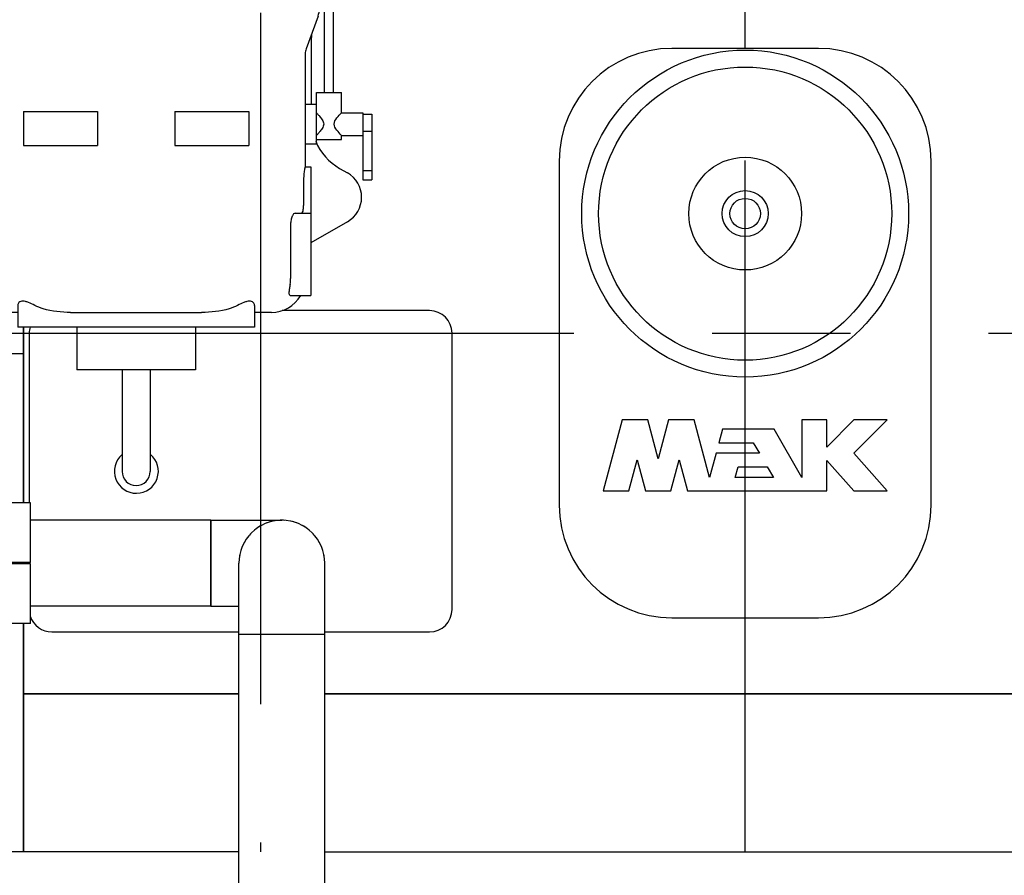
# Model space of a CAD drawing. Header units: millimetres. Extents: x 0 to 1189, y 0 to 841.
# Tile 79 of 147: x 414 to 449, y 461 to 491. Entities that reach past the tile are written whole.
import ezdxf

# ---------------------------------------------------------------- set-up
doc = ezdxf.new("R2010")
doc.units = ezdxf.units.MM
doc.header["$LTSCALE"] = 65.395
doc.linetypes.add('CENTER', pattern=[0.6, 0.375, -0.075, 0.075, -0.075])
for name, color, linetype in [('25007_030000_IMO-2_SKL_PBL1097', 7, 'CONTINUOUS'), ('25007_060000_IMO-2_SKL_PBL1026', 7, 'CONTINUOUS'), ('25007_060000_IMO-2_SKL_PBL1027', 7, 'CONTINUOUS'), ('25007_060000_IMO-2_SKL_PBL1028', 7, 'CONTINUOUS'), ('25007_060000_IMO-2_SKL_PBL1029', 7, 'CONTINUOUS'), ('25007_060000_IMO-2_SKL_PBL1030', 7, 'CONTINUOUS'), ('25007_060000_IMO-2_SKL_PBL1031', 7, 'CONTINUOUS'), ('25007_060000_IMO-2_SKL_PBL1032', 7, 'CONTINUOUS'), ('25007_060000_IMO-2_SKL_PBL1033', 7, 'CONTINUOUS'), ('25007_060000_IMO-2_SKL_PBL1034', 7, 'CONTINUOUS'), ('25007_060000_IMO-2_SKL_PBL1035', 7, 'CONTINUOUS'), ('25007_060000_IMO-2_SKL_PBL1037', 7, 'CONTINUOUS'), ('25007_060000_IMO-2_SKL_PBL1039', 7, 'CONTINUOUS'), ('25007_060000_IMO-2_SKL_PBL1041', 7, 'CONTINUOUS'), ('25007_060000_IMO-2_SKL_PBL1043', 7, 'CONTINUOUS'), ('25007_060000_IMO-2_SKL_PBL1044', 7, 'CONTINUOUS'), ('25007_060000_IMO-2_SKL_PBL1045', 7, 'CONTINUOUS'), ('25007_060000_TLKGS_KGS_V_ABL851', 7, 'CONTINUOUS'), ('25007_061000_TLKGS_KGS_V_ABL893', 7, 'CONTINUOUS'), ('25007_153200_34_ABL1019', 7, 'CONTINUOUS'), ('25007_153200_34_T1_PBL1069', 7, 'CONTINUOUS'), ('25007_153200_34_T2_PBL2760', 7, 'CONTINUOUS'), ('25007_153200_34_T3_PBL1068', 7, 'CONTINUOUS'), ('25087_000000_IMO-2_SKL_PBL1048', 7, 'CONTINUOUS'), ('25087_000000_IMO-2_SKL_PBL1049', 7, 'CONTINUOUS'), ('25087_000000_IMO-2_SKL_PBL1051', 7, 'CONTINUOUS'), ('25087_000000_IMO-2_SKL_PBL1053', 7, 'CONTINUOUS'), ('25087_000000_IMO-2_SKL_PBL1054', 7, 'CONTINUOUS'), ('25087_000000_IMO-2_SKL_PBL1055', 7, 'CONTINUOUS'), ('25087_000000_IMO-2_SKL_PBL1057', 7, 'CONTINUOUS'), ('25087_030000_TLKGS_V_ABL847', 7, 'CONTINUOUS'), ('25087_100000_TLKGS_V_ABL1023', 7, 'CONTINUOUS'), ('25087_200000_TLKGS_V_ABL1095', 7, 'CONTINUOUS'), ('25087_700000_TLKGS_V_ABL848', 7, 'CONTINUOUS'), ('BOGEN-S-2D-90-76_1X2_9_PBL1067', 7, 'CONTINUOUS'), ('BOGEN-S-2D-90-76_1X2_9_PBL1070', 7, 'CONTINUOUS'), ('N4011-C1-105X76_PBL1020', 7, 'CONTINUOUS'), ('new_view_5_VBL843', 7, 'CONTINUOUS')]:
    doc.layers.add(name, color=color, linetype=linetype)

# ---------------------------------------------------------------- blocks, each defined once
blk = doc.blocks.new('25087_000000_IMO-2_SKL_PBL1055', base_point=(496.94, 491.1))
at = {"layer": '25087_000000_IMO-2_SKL_PBL1055', "color": 40, "linetype": 'CONTINUOUS'}
for p, q in [((414, 473.98), (414, 480.216)), ((414, 461.6), (414, 469.7)), ((414, 467.2), (421.638, 467.2)), ((424.682, 467.2), (579.88, 467.2))]:
    blk.add_line(p, q, dxfattribs=at)
blk = doc.blocks.new('25087_727000_27_SIMPLE1_B_ABL849', base_point=(476.275, 519.393))
at = {"layer": '25087_000000_IMO-2_SKL_PBL1055'}
blk.add_blockref('25087_000000_IMO-2_SKL_PBL1055', (496.94, 491.1), dxfattribs=at)
blk = doc.blocks.new('25087_000000_IMO-2_SKL_PBL1057', base_point=(496.94, 491.1))
at = {"layer": '25087_000000_IMO-2_SKL_PBL1057', "color": 40, "linetype": 'CONTINUOUS'}
for p, q in [((414, 473.98), (414, 480.216)), ((414, 461.6), (414, 469.7)), ((414, 467.2), (421.638, 467.2)), ((424.682, 467.2), (579.88, 467.2))]:
    blk.add_line(p, q, dxfattribs=at)
blk = doc.blocks.new('25087_727200_01_SIMPLE1_X_ABL1056', base_point=(496.94, 494.3801))
at = {"layer": '25087_000000_IMO-2_SKL_PBL1057'}
blk.add_blockref('25087_000000_IMO-2_SKL_PBL1057', (496.94, 491.1), dxfattribs=at)
blk = doc.blocks.new('25087_700000_TLKGS_V_ABL848', base_point=(476.275, 519.393))
at = {"layer": '25087_727000_27_SIMPLE1_B_ABL849'}
blk.add_blockref('25087_727000_27_SIMPLE1_B_ABL849', (476.275, 519.393), dxfattribs=at)
at = {"layer": '25087_727200_01_SIMPLE1_X_ABL1056'}
blk.add_blockref('25087_727200_01_SIMPLE1_X_ABL1056', (496.94, 494.38), dxfattribs=at)
blk = doc.blocks.new('25087_111000_21_SIMPLE1_T1_A_PBL1025', base_point=(497.3, 491.1))
at = {"layer": '25087_111000_21_SIMPLE1_T1_A_PBL1025', "color": 7, "linetype": 'CONTINUOUS'}
for p, q in [((414, 480.216), (414, 473.98)), ((414, 469.7), (414, 461.6)), ((421.638, 467.2), (414, 467.2)), ((579.88, 467.2), (424.682, 467.2))]:
    blk.add_line(p, q, dxfattribs=at)
blk = doc.blocks.new('25087_111000_21_SIMPLE1_A_ABL1024', base_point=(497.3, 494.38))
at = {"layer": '25087_111000_21_SIMPLE1_T1_A_PBL1025'}
blk.add_blockref('25087_111000_21_SIMPLE1_T1_A_PBL1025', (497.3, 491.1), dxfattribs=at)
blk = doc.blocks.new('25087_000000_IMO-2_SKL_PBL1048', base_point=(496.94, 491.1))
at = {"layer": '25087_000000_IMO-2_SKL_PBL1048', "color": 40, "linetype": 'CONTINUOUS'}
for p, q in [((414, 473.98), (414, 480.216)), ((414, 461.6), (414, 469.7)), ((414, 467.2), (421.638, 467.2)), ((424.682, 467.2), (579.88, 467.2))]:
    blk.add_line(p, q, dxfattribs=at)
blk = doc.blocks.new('25087_111200_24_SIMPLE1_T9_X_PBL1058', base_point=(421.7, 475.1))
at = {"layer": '25087_111200_24_SIMPLE1_T9_X_PBL1058', "color": 7, "linetype": 'CONTINUOUS'}
for p, q in [((428.4, 480.8), (423.176, 480.8)), ((414.2, 480), (414.2, 473.98)), ((429.2, 470.2), (429.2, 480)), ((415, 469.4), (421.638, 469.4)), ((424.682, 469.4), (428.4, 469.4))]:
    blk.add_line(p, q, dxfattribs=at)
for centre, start, end in [((428.4, 480), 0, 90), ((415, 480), 164.2551, 180), ((415, 470.2), 197.1917, 270), ((428.4, 470.2), 270, 360)]:
    blk.add_arc(centre, 0.8, start, end, dxfattribs=at)
blk = doc.blocks.new('25087_111200_24_SIMPLE1_T5_X_PBL1090', base_point=(439.6, 480))
at = {"layer": '25087_111200_24_SIMPLE1_T5_X_PBL1090', "color": 7, "linetype": 'CONTINUOUS'}
for p, q in [((442.2, 490.1), (437, 490.1)), ((433, 486.1), (433, 473.9)), ((446.2, 473.9), (446.2, 486.1)), ((435.235, 476.92), (434.56, 474.4)), ((436.146, 476.92), (435.235, 476.92)), ((436.514, 475.546), (436.146, 476.92)), ((436.882, 476.92), (436.514, 475.546)), ((437.793, 476.92), (436.882, 476.92)), ((438.34, 474.88), (437.793, 476.92)), ((441.616, 476.92), (441.616, 474.88)), ((442.496, 476.92), (441.616, 476.92)), ((442.496, 475.96), (442.496, 476.92)), ((443.456, 476.92), (442.496, 475.96)), ((443.456, 475.736), (444.64, 476.92)), ((444.64, 476.92), (443.456, 476.92)), ((438.799, 476.592), (438.67, 476.112)), ((440.628, 476.592), (438.799, 476.592)), ((441.616, 474.88), (440.628, 476.592)), ((438.67, 476.112), (439.889, 476.112)), ((439.889, 476.112), (440.106, 475.736)), ((435.471, 474.4), (435.767, 475.506)), ((435.767, 475.506), (436.064, 474.4)), ((436.965, 474.4), (437.261, 475.506)), ((437.261, 475.506), (437.558, 474.4)), ((438.569, 475.736), (438.34, 474.88)), ((440.106, 475.736), (438.569, 475.736)), ((442.496, 474.4), (442.496, 475.483)), ((442.496, 475.483), (443.456, 474.4)), ((444.64, 474.4), (443.456, 475.736)), ((439.251, 474.88), (439.352, 475.256)), ((439.352, 475.256), (440.383, 475.256)), ((440.383, 475.256), (440.6, 474.88)), ((440.6, 474.88), (439.251, 474.88)), ((434.56, 474.4), (435.471, 474.4)), ((436.064, 474.4), (436.965, 474.4)), ((437.558, 474.4), (442.496, 474.4)), ((443.456, 474.4), (444.64, 474.4)), ((437, 469.9), (442.2, 469.9))]:
    blk.add_line(p, q, dxfattribs=at)
for radius in [5.8, 5.2, 2, 0.818, 0.54]:
    blk.add_circle((439.6, 484.24), radius, dxfattribs=at)
for centre, start, end in [((437, 486.1), 90, 180), ((442.2, 486.1), 0, 90), ((437, 473.9), 180, 270), ((442.2, 473.9), 270, 360)]:
    blk.add_arc(centre, 4, start, end, dxfattribs=at)
blk = doc.blocks.new('25087_111200_24_SIMPLE1_T11_X_PBL2755', base_point=(417.993, 475.694))
at = {"layer": '25087_111200_24_SIMPLE1_T11_X_PBL2755', "color": 7, "linetype": 'CONTINUOUS'}
blk.add_arc((418, 475.1), 0.78, 131.1334, 50.2932, dxfattribs=at)
blk = doc.blocks.new('25087_111200_24_SIMPLE1_X_ABL1047', base_point=(496.94, 491.1))
at = {"layer": '25087_000000_IMO-2_SKL_PBL1048'}
blk.add_blockref('25087_000000_IMO-2_SKL_PBL1048', (496.94, 491.1), dxfattribs=at)
at = {"layer": '25087_111200_24_SIMPLE1_T11_X_PBL2755'}
blk.add_blockref('25087_111200_24_SIMPLE1_T11_X_PBL2755', (417.993, 475.694), dxfattribs=at)
at = {"layer": '25087_111200_24_SIMPLE1_T5_X_PBL1090'}
blk.add_blockref('25087_111200_24_SIMPLE1_T5_X_PBL1090', (439.6, 480), dxfattribs=at)
at = {"layer": '25087_111200_24_SIMPLE1_T9_X_PBL1058'}
blk.add_blockref('25087_111200_24_SIMPLE1_T9_X_PBL1058', (421.7, 475.1), dxfattribs=at)
blk = doc.blocks.new('25087_000000_IMO-2_SKL_PBL1051', base_point=(496.94, 491.1))
at = {"layer": '25087_000000_IMO-2_SKL_PBL1051', "color": 40, "linetype": 'CONTINUOUS'}
for p, q in [((414, 473.98), (414, 480.216)), ((414, 461.6), (414, 469.7)), ((414, 467.2), (421.638, 467.2)), ((424.682, 467.2), (579.88, 467.2))]:
    blk.add_line(p, q, dxfattribs=at)
blk = doc.blocks.new('25087_122000_01_SIMPLE1_D_ABL1050', base_point=(496.94, 491.1))
at = {"layer": '25087_000000_IMO-2_SKL_PBL1051'}
blk.add_blockref('25087_000000_IMO-2_SKL_PBL1051', (496.94, 491.1), dxfattribs=at)
blk = doc.blocks.new('25087_000000_IMO-2_SKL_PBL1053', base_point=(496.94, 491.1))
at = {"layer": '25087_000000_IMO-2_SKL_PBL1053', "color": 40, "linetype": 'CONTINUOUS'}
for p, q in [((414, 473.98), (414, 480.216)), ((414, 461.6), (414, 469.7)), ((414, 467.2), (421.638, 467.2)), ((424.682, 467.2), (579.88, 467.2))]:
    blk.add_line(p, q, dxfattribs=at)
blk = doc.blocks.new('25087_171000_21_SIMPLE1_A_ABL1052', base_point=(496.94, 494.38))
at = {"layer": '25087_000000_IMO-2_SKL_PBL1053'}
blk.add_blockref('25087_000000_IMO-2_SKL_PBL1053', (496.94, 491.1), dxfattribs=at)
blk = doc.blocks.new('25087_100000_TLKGS_V_ABL1023', base_point=(497.3, 494.3801))
at = {"layer": '25087_111000_21_SIMPLE1_A_ABL1024'}
blk.add_blockref('25087_111000_21_SIMPLE1_A_ABL1024', (497.3, 494.3801), dxfattribs=at)
at = {"layer": '25087_111200_24_SIMPLE1_X_ABL1047'}
blk.add_blockref('25087_111200_24_SIMPLE1_X_ABL1047', (496.94, 491.1), dxfattribs=at)
at = {"layer": '25087_122000_01_SIMPLE1_D_ABL1050'}
blk.add_blockref('25087_122000_01_SIMPLE1_D_ABL1050', (496.94, 491.1), dxfattribs=at)
at = {"layer": '25087_171000_21_SIMPLE1_A_ABL1052'}
blk.add_blockref('25087_171000_21_SIMPLE1_A_ABL1052', (496.94, 494.3801), dxfattribs=at)
blk = doc.blocks.new('25007_030000_IMO-2_SKL_PBL1097', base_point=(439.6, 480.04))
at = {"layer": '25007_030000_IMO-2_SKL_PBL1097', "color": 40, "linetype": 'CONTINUOUS'}
for p, q in [((439.6, 490.1), (439.6, 495.28)), ((439.6, 461.6), (439.6, 469.9))]:
    blk.add_line(p, q, dxfattribs=at)
blk = doc.blocks.new('25007_210700_21_SIMPLE1_A_ABL1096', base_point=(439.6, 480.04))
at = {"layer": '25007_030000_IMO-2_SKL_PBL1097'}
blk.add_blockref('25007_030000_IMO-2_SKL_PBL1097', (439.6, 480.04), dxfattribs=at)
blk = doc.blocks.new('25087_200000_TLKGS_V_ABL1095', base_point=(499.8, 486.9))
at = {"layer": '25007_210700_21_SIMPLE1_A_ABL1096'}
blk.add_blockref('25007_210700_21_SIMPLE1_A_ABL1096', (439.6, 480.04), dxfattribs=at)
blk = doc.blocks.new('25087_030000_TLKGS_V_ABL847', base_point=(476.635, 519.393))
at = {"layer": '25087_100000_TLKGS_V_ABL1023'}
blk.add_blockref('25087_100000_TLKGS_V_ABL1023', (497.3, 494.38), dxfattribs=at)
at = {"layer": '25087_200000_TLKGS_V_ABL1095'}
blk.add_blockref('25087_200000_TLKGS_V_ABL1095', (499.8, 486.9), dxfattribs=at)
at = {"layer": '25087_700000_TLKGS_V_ABL848'}
blk.add_blockref('25087_700000_TLKGS_V_ABL848', (476.275, 519.393), dxfattribs=at)
blk = doc.blocks.new('25007_060000_IMO-2_SKL_PBL1035', base_point=(431.1, 491.1))
at = {"layer": '25007_060000_IMO-2_SKL_PBL1035', "color": 40, "linetype": 'CONTINUOUS'}
for p, q in [((414, 473.98), (414, 480.216)), ((414, 461.6), (414, 469.7)), ((414, 467.2), (421.638, 467.2)), ((424.682, 467.2), (448.2, 467.2))]:
    blk.add_line(p, q, dxfattribs=at)
blk = doc.blocks.new('25007_724700_04_SIMPLE1_A_ABL853', base_point=(400.861, 505.421))
at = {"layer": '25007_060000_IMO-2_SKL_PBL1035'}
blk.add_blockref('25007_060000_IMO-2_SKL_PBL1035', (431.1, 491.1), dxfattribs=at)
blk = doc.blocks.new('25007_060000_IMO-2_SKL_PBL1033', base_point=(431.1, 491.1))
at = {"layer": '25007_060000_IMO-2_SKL_PBL1033', "color": 40, "linetype": 'CONTINUOUS'}
for p, q in [((414, 473.98), (414, 480.216)), ((414, 461.6), (414, 469.7)), ((414, 467.2), (421.638, 467.2)), ((424.682, 467.2), (448.2, 467.2))]:
    blk.add_line(p, q, dxfattribs=at)
blk = doc.blocks.new('25007_833200_01_SIMPLE1_X_ABL855', base_point=(414.527, 491.1))
at = {"layer": '25007_060000_IMO-2_SKL_PBL1033'}
blk.add_blockref('25007_060000_IMO-2_SKL_PBL1033', (431.1, 491.1), dxfattribs=at)
blk = doc.blocks.new('25007_060000_IMO-2_SKL_PBL1032', base_point=(431.1, 491.1))
at = {"layer": '25007_060000_IMO-2_SKL_PBL1032', "color": 40, "linetype": 'CONTINUOUS'}
for p, q in [((414, 473.98), (414, 480.216)), ((414, 461.6), (414, 469.7)), ((414, 467.2), (421.638, 467.2)), ((424.682, 467.2), (448.2, 467.2))]:
    blk.add_line(p, q, dxfattribs=at)
blk = doc.blocks.new('25007_725500_29_SIMPLE1_X#AF1_ABL857', base_point=(409.171, 519.239))
at = {"layer": '25007_060000_IMO-2_SKL_PBL1032'}
blk.add_blockref('25007_060000_IMO-2_SKL_PBL1032', (431.1, 491.1), dxfattribs=at)
blk = doc.blocks.new('25007_060000_IMO-2_SKL_PBL1034', base_point=(431.1, 491.1))
at = {"layer": '25007_060000_IMO-2_SKL_PBL1034', "color": 40, "linetype": 'CONTINUOUS'}
for p, q in [((414, 473.98), (414, 480.216)), ((414, 461.6), (414, 469.7)), ((414, 467.2), (421.638, 467.2)), ((424.682, 467.2), (448.2, 467.2))]:
    blk.add_line(p, q, dxfattribs=at)
blk = doc.blocks.new('25007_833000_15_SIMPLE1_D_ABL859', base_point=(415.74, 495.27))
at = {"layer": '25007_060000_IMO-2_SKL_PBL1034'}
blk.add_blockref('25007_060000_IMO-2_SKL_PBL1034', (431.1, 491.1), dxfattribs=at)
blk = doc.blocks.new('25007_060000_IMO-2_SKL_PBL1044', base_point=(431.1, 491.1))
at = {"layer": '25007_060000_IMO-2_SKL_PBL1044', "color": 40, "linetype": 'CONTINUOUS'}
for p, q in [((414, 473.98), (414, 480.216)), ((414, 461.6), (414, 469.7)), ((414, 467.2), (421.638, 467.2)), ((424.682, 467.2), (448.2, 467.2))]:
    blk.add_line(p, q, dxfattribs=at)
blk = doc.blocks.new('25007_728000_05_SIMPLE1_F_ABL863', base_point=(415.76, 496.9))
at = {"layer": '25007_060000_IMO-2_SKL_PBL1044'}
blk.add_blockref('25007_060000_IMO-2_SKL_PBL1044', (431.1, 491.1), dxfattribs=at)
blk = doc.blocks.new('25007_060000_IMO-2_SKL_PBL1037', base_point=(431.1, 491.1))
at = {"layer": '25007_060000_IMO-2_SKL_PBL1037', "color": 40, "linetype": 'CONTINUOUS'}
for p, q in [((414, 473.98), (414, 480.216)), ((414, 461.6), (414, 469.7)), ((414, 467.2), (421.638, 467.2)), ((424.682, 467.2), (448.2, 467.2))]:
    blk.add_line(p, q, dxfattribs=at)
blk = doc.blocks.new('25007_116500_03_SIMPLE1_A_ABL1036', base_point=(431.1, 507.16))
at = {"layer": '25007_060000_IMO-2_SKL_PBL1037'}
blk.add_blockref('25007_060000_IMO-2_SKL_PBL1037', (431.1, 491.1), dxfattribs=at)
blk = doc.blocks.new('25007_062000_TLKGS_KGS_TL_V_ABL852', base_point=(400.861, 519.239))
at = {"layer": '25007_116500_03_SIMPLE1_A_ABL1036'}
blk.add_blockref('25007_116500_03_SIMPLE1_A_ABL1036', (431.1, 507.16), dxfattribs=at)
at = {"layer": '25007_724700_04_SIMPLE1_A_ABL853'}
blk.add_blockref('25007_724700_04_SIMPLE1_A_ABL853', (400.861, 505.421), dxfattribs=at)
at = {"layer": '25007_725500_29_SIMPLE1_X#AF1_ABL857'}
blk.add_blockref('25007_725500_29_SIMPLE1_X#AF1_ABL857', (409.171, 519.239), dxfattribs=at)
at = {"layer": '25007_728000_05_SIMPLE1_F_ABL863'}
blk.add_blockref('25007_728000_05_SIMPLE1_F_ABL863', (415.76, 496.9), dxfattribs=at)
at = {"layer": '25007_833000_15_SIMPLE1_D_ABL859'}
blk.add_blockref('25007_833000_15_SIMPLE1_D_ABL859', (415.74, 495.27), dxfattribs=at)
at = {"layer": '25007_833200_01_SIMPLE1_X_ABL855'}
blk.add_blockref('25007_833200_01_SIMPLE1_X_ABL855', (414.527, 491.1), dxfattribs=at)
blk = doc.blocks.new('25007_060000_IMO-2_SKL_PBL1029', base_point=(431.1, 491.1))
at = {"layer": '25007_060000_IMO-2_SKL_PBL1029', "color": 40, "linetype": 'CONTINUOUS'}
for p, q in [((414, 473.98), (414, 480.216)), ((414, 461.6), (414, 469.7)), ((414, 467.2), (421.638, 467.2)), ((424.682, 467.2), (448.2, 467.2))]:
    blk.add_line(p, q, dxfattribs=at)
blk = doc.blocks.new('25007_641000_05_SIMPLE1_E_ABL894', base_point=(421.7, 491.1))
at = {"layer": '25007_060000_IMO-2_SKL_PBL1029'}
blk.add_blockref('25007_060000_IMO-2_SKL_PBL1029', (431.1, 491.1), dxfattribs=at)
blk = doc.blocks.new('25007_060000_IMO-2_SKL_PBL1030', base_point=(431.1, 491.1))
at = {"layer": '25007_060000_IMO-2_SKL_PBL1030', "color": 40, "linetype": 'CONTINUOUS'}
for p, q in [((414, 473.98), (414, 480.216)), ((414, 461.6), (414, 469.7)), ((414, 467.2), (421.638, 467.2)), ((424.682, 467.2), (448.2, 467.2))]:
    blk.add_line(p, q, dxfattribs=at)
blk = doc.blocks.new('25007_644000_01_SIMPLE1_C_ABL951', base_point=(425.94, 491.1))
at = {"layer": '25007_060000_IMO-2_SKL_PBL1030'}
blk.add_blockref('25007_060000_IMO-2_SKL_PBL1030', (431.1, 491.1), dxfattribs=at)
blk = doc.blocks.new('25007_765000_05_SIMPLE1_T1_X_PBL972', base_point=(418.702, 489.956))
at = {"layer": '25007_765000_05_SIMPLE1_T1_X_PBL972', "color": 7, "linetype": 'CONTINUOUS'}
for p, q in [((416.912, 504.816), (416.76, 504.392)), ((416.912, 504.816), (419.072, 504.816)), ((419.072, 504.816), (419.224, 504.392)), ((416.76, 504.392), (419.224, 504.392)), ((422.643, 503.767), (426.321, 503.767)), ((422.692, 504.051), (422.692, 503.767)), ((425.932, 504.051), (422.692, 504.051)), ((425.932, 504.051), (425.932, 503.767)), ((426.783, 503.774), (426.727, 503.768)), ((426.797, 503.775), (426.783, 503.774)), ((422.838, 503.447), (426.321, 503.447)), ((425.932, 503.447), (425.932, 501.056)), ((426.572, 502.967), (426.572, 500.327)), ((426.892, 502.969), (426.892, 500.327)), ((426.972, 502.476), (426.972, 502.975)), ((426.472, 501.956), (426.472, 502.476)), ((426.472, 502.476), (426.572, 502.476)), ((426.892, 502.476), (427.152, 502.476)), ((427.152, 501.676), (427.152, 502.476)), ((425.932, 502.116), (426.472, 502.116)), ((410.692, 499.816), (410.692, 501.816)), ((410.692, 501.816), (425.292, 501.816)), ((414.968, 499.816), (414.968, 501.816)), ((421.016, 499.816), (421.016, 501.816)), ((425.292, 499.816), (425.292, 501.816)), ((425.932, 501.716), (426.472, 501.716)), ((426.472, 501.676), (426.472, 501.876)), ((426.472, 501.676), (426.572, 501.676)), ((426.892, 501.676), (427.152, 501.676)), ((426.972, 500.327), (426.972, 501.676)), ((425.932, 501.056), (425.292, 501.056)), ((425.292, 500.936), (425.412, 500.936)), ((425.412, 500.816), (425.292, 500.816)), ((425.532, 497.256), (425.532, 500.696)), ((425.652, 500.696), (425.652, 497.256)), ((426.452, 499.767), (426.452, 500.327)), ((426.452, 500.327), (427.012, 500.327)), ((426.732, 499.767), (426.732, 500.327)), ((427.012, 499.767), (427.012, 500.327)), ((410.692, 499.816), (425.292, 499.816)), ((411.232, 499.816), (411.492, 498.846)), ((424.752, 499.816), (424.492, 498.846)), ((425.652, 499.767), (428.172, 499.767)), ((428.172, 499.767), (428.172, 497.287)), ((411.492, 498.846), (411.492, 491.518)), ((413.992, 498.846), (411.492, 498.846)), ((413.992, 498.856), (413.992, 497.656)), ((413.992, 498.856), (416.461, 498.856)), ((416.473, 498.846), (416.461, 498.856)), ((416.473, 498.846), (416.473, 497.656)), ((416.473, 498.846), (419.511, 498.846)), ((419.523, 498.856), (419.511, 498.846)), ((419.511, 498.846), (419.511, 497.656)), ((419.523, 498.856), (421.992, 498.856)), ((421.992, 498.856), (421.992, 497.656)), ((421.992, 498.846), (424.492, 498.846)), ((424.492, 498.846), (424.492, 491.518)), ((424.683, 498.66), (424.492, 498.662)), ((424.68, 498.34), (424.492, 498.342)), ((424.872, 497.216), (424.872, 497.86)), ((425.192, 497.216), (425.192, 497.86)), ((413.992, 497.656), (416.473, 497.656)), ((419.511, 497.656), (421.992, 497.656)), ((424.592, 496.016), (424.592, 497.216)), ((424.592, 497.216), (425.472, 497.216)), ((425.472, 496.016), (425.472, 497.216)), ((425.652, 497.256), (425.532, 497.256)), ((425.652, 497.287), (428.172, 497.287)), ((426.652, 494.999), (426.652, 497.287)), ((426.972, 494.999), (426.972, 497.287)), ((424.492, 496.016), (424.592, 496.016)), ((425.472, 496.016), (426.232, 496.016)), ((426.232, 496.016), (426.232, 495.216)), ((424.492, 495.216), (424.592, 495.216)), ((424.592, 495.056), (424.592, 495.216)), ((424.592, 495.056), (425.472, 495.056)), ((425.472, 495.056), (425.472, 495.216)), ((425.472, 495.216), (426.232, 495.216)), ((424.492, 494.658), (424.961, 494.388)), ((425.086, 494.428), (426.538, 494.519)), ((425.116, 494.109), (426.558, 494.2)), ((425.413, 494.128), (425.491, 494.082)), ((424.672, 488.532), (424.672, 493.628)), ((424.992, 488.532), (424.992, 493.628)), ((425.492, 492.35), (425.207, 492.185)), ((411.54, 491.245), (411.963, 490.08)), ((424.444, 491.245), (424.021, 490.08)), ((424.207, 490.453), (424.207, 488.116)), ((411.992, 489.916), (411.992, 485.365)), ((423.992, 489.916), (423.992, 485.896)), ((424.392, 486.716), (424.392, 488.532)), ((424.392, 488.532), (425.272, 488.532)), ((425.272, 487.816), (425.272, 488.532)), ((423.992, 488.116), (424.392, 488.116)), ((413.992, 487.856), (413.992, 486.656)), ((413.992, 487.856), (416.616, 487.856)), ((416.616, 487.856), (416.616, 486.656)), ((419.368, 487.856), (419.368, 486.656)), ((419.368, 487.856), (421.992, 487.856)), ((421.992, 487.856), (421.992, 486.656)), ((425.272, 487.816), (426.032, 487.816)), ((426.032, 487.816), (426.032, 485.432)), ((426.032, 487.769), (426.352, 487.769)), ((426.352, 487.769), (426.352, 485.432)), ((409.312, 479.988), (409.312, 487.616)), ((410.312, 487.616), (409.312, 487.616)), ((410.312, 479.616), (410.312, 487.616)), ((425.272, 486.872), (425.272, 487.016)), ((425.272, 487.016), (426.032, 487.016)), ((426.032, 487.165), (426.352, 487.165)), ((413.992, 486.656), (416.616, 486.656)), ((419.368, 486.656), (421.992, 486.656)), ((423.992, 486.716), (424.392, 486.716)), ((424.392, 486.872), (425.272, 486.872)), ((409.312, 486.386), (409.232, 486.386)), ((411.992, 485.856), (410.312, 485.856)), ((423.987, 485.896), (424.192, 485.896)), ((424.192, 485.896), (424.192, 481.336)), ((425.21, 485.845), (425.49, 485.684)), ((426.032, 485.774), (426.352, 485.774)), ((423.927, 485.256), (423.927, 484.656)), ((426.032, 485.432), (426.352, 485.432)), ((423.635, 484.256), (424.192, 484.256)), ((423.473, 483.856), (423.473, 481.936)), ((425.492, 483.951), (424.192, 483.2)), ((411.994, 481.867), (411.993, 481.936)), ((412.132, 481.376), (410.312, 481.376)), ((423.463, 481.336), (424.192, 481.336)), ((409.312, 480.846), (409.232, 480.846)), ((413.792, 480.736), (413.192, 480.736)), ((413.792, 480.985), (413.792, 480.216)), ((415.668, 480.736), (420.316, 480.736)), ((422.192, 480.985), (422.192, 480.216)), ((422.792, 480.736), (422.192, 480.736)), ((422.192, 480.216), (413.792, 480.216)), ((415.892, 480.216), (415.892, 478.696)), ((420.092, 480.216), (420.092, 478.696)), ((410.312, 479.616), (409.516, 479.616)), ((420.092, 478.696), (415.892, 478.696)), ((417.492, 478.696), (417.492, 475.096)), ((418.492, 478.696), (418.492, 475.096))]:
    blk.add_line(p, q, dxfattribs=at)
for centre, radius, start, end in [((417.992, 492.461), 11.995, 95.8954, 104.8001), ((417.992, 492.461), 11.995, 75.1999, 84.1046), ((418.586, 490.213), 14.32, 104.8001, 114.0262), ((417.398, 490.213), 14.32, 65.9738, 75.1999), ((413.578, 501.447), 2.02, 114.0262, 169.4728), ((422.406, 501.447), 2.02, 10.5272, 65.9738), ((426.113, 503.1), 0.432, 32.3628, 32.9543), ((425.412, 500.696), 0.24, 0, 90), ((425.412, 500.696), 0.12, 0, 90), ((424.992, 493.216), 1, 300, 60.0419), ((426.207, 490.453), 2, 120, 126.9449), ((426.207, 490.453), 2, 138.8095, 148.706), ((412.292, 491.518), 0.8, 180, 199.9645), ((423.692, 491.518), 0.8, 340.0355, 360), ((426.207, 490.453), 2, 175.255, 180), ((411.512, 489.916), 0.48, 0, 19.9645), ((424.472, 489.916), 0.48, 160.0355, 180), ((426.207, 487.579), 2, 202.7407, 240.1208), ((424.992, 484.817), 1, 300, 60.1208), ((413.192, 481.936), 1.2, 183.2772, 270), ((422.372, 481.936), 1.101, 349.5171, 359.9832), ((422.792, 481.936), 1.2, 270, 330), ((417.992, 475.096), 0.5, 180, 360)]:
    blk.add_arc(centre, radius, start, end, dxfattribs=at)
blk.add_ellipse((426.133, 501.916), major_axis=(0.346, 0), ratio=0.57735, start_param=6.08285, end_param=6.48352, dxfattribs=at)
for points, knots in [([(422.339, 503.648), (422.381, 503.684), (422.477, 503.745), (422.589, 503.767), (422.643, 503.767)], [0, 0, 0, 0, 0.505773, 1, 1, 1, 1]), ([(426.321, 503.767), (426.404, 503.767), (426.577, 503.713), (426.697, 503.583), (426.745, 503.509)], [0, 0, 0, 0, 0.485406, 1, 1, 1, 1]), ([(426.727, 503.768), (426.698, 503.765), (426.643, 503.743), (426.607, 503.696), (426.596, 503.67)], [0, 0, 0, 0, 0.506084, 1, 1, 1, 1]), ([(426.972, 502.975), (426.972, 503.071), (426.972, 503.209), (426.969, 503.382), (426.968, 503.484), (426.965, 503.561), (426.963, 503.636), (426.932, 503.735), (426.845, 503.776), (426.797, 503.775)], [0, 0, 0, 0, 0.325534, 0.466489, 0.582853, 0.66946, 0.727947, 0.838178, 1, 1, 1, 1]), ([(426.321, 503.447), (426.332, 503.447), (426.399, 503.436), (426.449, 503.378), (426.478, 503.331)], [0, 0, 0, 0, 0.168402, 1, 1, 1, 1]), ([(426.745, 503.509), (426.769, 503.471), (426.857, 503.304), (426.892, 503.111), (426.892, 502.967)], [0, 0, 0, 0, 0.238432, 1, 1, 1, 1]), ([(426.901, 503.582), (426.903, 503.602), (426.896, 503.502), (426.897, 503.461), (426.894, 503.338), (426.893, 503.182), (426.892, 503.042), (426.892, 502.969)], [0, 0, 0, 0, 0.098203, 0.199508, 0.326828, 0.64096, 1, 1, 1, 1]), ([(426.478, 503.331), (426.493, 503.307), (426.551, 503.195), (426.572, 503.066), (426.572, 502.967)], [0, 0, 0, 0, 0.221535, 1, 1, 1, 1]), ([(425.192, 497.86), (425.192, 497.958), (425.171, 498.148), (425.078, 498.403), (424.918, 498.601), (424.759, 498.659), (424.683, 498.66)], [0, 0, 0, 0, 0.284257, 0.546251, 0.780028, 1, 1, 1, 1]), ([(424.872, 497.86), (424.872, 497.986), (424.844, 498.159), (424.743, 498.31), (424.694, 498.34), (424.68, 498.34)], [0, 0, 0, 0, 0.703964, 0.919294, 1, 1, 1, 1]), ([(424.592, 496.016), (424.603, 496.004), (424.639, 495.964), (424.708, 495.884), (424.798, 495.773), (424.849, 495.671), (424.849, 495.616)], [0, 0, 0, 0, 0.097647, 0.339837, 0.655065, 1, 1, 1, 1]), ([(425.215, 495.616), (425.215, 495.671), (425.266, 495.773), (425.356, 495.884), (425.425, 495.964), (425.461, 496.004), (425.472, 496.016)], [0, 0, 0, 0, 0.344935, 0.660164, 0.902353, 1, 1, 1, 1]), ([(424.849, 495.616), (424.849, 495.561), (424.798, 495.459), (424.708, 495.348), (424.639, 495.268), (424.603, 495.228), (424.592, 495.216)], [0, 0, 0, 0, 0.344935, 0.660163, 0.902353, 1, 1, 1, 1]), ([(425.472, 495.216), (425.461, 495.228), (425.425, 495.268), (425.356, 495.348), (425.266, 495.459), (425.215, 495.561), (425.215, 495.616)], [0, 0, 0, 0, 0.097647, 0.339837, 0.655065, 1, 1, 1, 1]), ([(426.533, 494.523), (426.55, 494.539), (426.582, 494.595), (426.637, 494.751), (426.652, 494.896), (426.652, 494.999)], [0, 0, 0, 0, 0.140371, 0.378355, 1, 1, 1, 1]), ([(426.558, 494.2), (426.628, 494.204), (426.768, 494.275), (426.888, 494.477), (426.957, 494.723), (426.972, 494.904), (426.972, 494.999)], [0, 0, 0, 0, 0.215561, 0.442948, 0.706961, 1, 1, 1, 1]), ([(424.672, 493.628), (424.672, 493.723), (424.687, 493.904), (424.756, 494.151), (424.876, 494.352), (425.016, 494.423), (425.086, 494.428)], [0, 0, 0, 0, 0.293041, 0.557055, 0.784441, 1, 1, 1, 1]), ([(426.527, 494.517), (426.528, 494.518), (426.53, 494.52), (426.532, 494.522), (426.533, 494.523)], [0, 0, 0, 0, 0.411214, 1, 1, 1, 1]), ([(424.992, 493.628), (424.992, 493.688), (424.999, 493.801), (425.03, 493.952), (425.072, 494.053), (425.104, 494.102), (425.118, 494.111)], [0, 0, 0, 0, 0.352594, 0.666958, 0.900713, 1, 1, 1, 1]), ([(424.392, 487.816), (424.403, 487.804), (424.439, 487.764), (424.508, 487.684), (424.598, 487.573), (424.675, 487.416), (424.598, 487.259), (424.508, 487.148), (424.439, 487.068), (424.403, 487.028), (424.392, 487.016)], [0, 0, 0, 0, 0.048824, 0.16992, 0.327537, 0.5, 0.672463, 0.83008, 0.951176, 1, 1, 1, 1]), ([(425.015, 487.416), (425.015, 487.495), (425.116, 487.64), (425.218, 487.756), (425.272, 487.816)], [0, 0, 0, 0, 0.495813, 1, 1, 1, 1]), ([(425.272, 487.016), (425.218, 487.076), (425.116, 487.192), (425.015, 487.337), (425.015, 487.416)], [0, 0, 0, 0, 0.504187, 1, 1, 1, 1]), ([(423.987, 485.896), (423.983, 485.896), (423.98, 485.872), (423.97, 485.843), (423.961, 485.78), (423.951, 485.704), (423.941, 485.607), (423.93, 485.457), (423.927, 485.338), (423.927, 485.256)], [0, 0, 0, 0, 0.021457, 0.079464, 0.172368, 0.296633, 0.447569, 0.619529, 1, 1, 1, 1]), ([(411.993, 481.936), (411.997, 482.197), (412.036, 482.774), (412.061, 483.666), (412.031, 484.548), (411.992, 485.113), (411.992, 485.365)], [0, 0, 0, 0, 0.228344, 0.505544, 0.779848, 1, 1, 1, 1]), ([(423.927, 484.656), (423.927, 484.605), (423.925, 484.51), (423.911, 484.383), (423.898, 484.303), (423.868, 484.256), (423.854, 484.256)], [0, 0, 0, 0, 0.369969, 0.683428, 0.896842, 1, 1, 1, 1]), ([(423.635, 484.256), (423.613, 484.256), (423.564, 484.222), (423.518, 484.134), (423.482, 484.007), (423.473, 483.909), (423.473, 483.856)], [0, 0, 0, 0, 0.138912, 0.35532, 0.651981, 1, 1, 1, 1]), ([(423.455, 481.736), (423.446, 481.685), (423.429, 481.591), (423.414, 481.479), (423.413, 481.406), (423.419, 481.368), (423.436, 481.341), (423.455, 481.336), (423.463, 481.336)], [0, 0, 0, 0, 0.36337, 0.671268, 0.788492, 0.876534, 0.940755, 1, 1, 1, 1]), ([(414.392, 480.985), (414.319, 481.021), (414.213, 481.074), (414.069, 481.121), (413.955, 481.14), (413.829, 481.11), (413.792, 481.022), (413.792, 480.985)], [0, 0, 0, 0, 0.347239, 0.505692, 0.64327, 0.843606, 1, 1, 1, 1]), ([(422.192, 480.985), (422.192, 481.022), (422.155, 481.11), (422.029, 481.14), (421.915, 481.121), (421.771, 481.074), (421.665, 481.021), (421.592, 480.985)], [0, 0, 0, 0, 0.156394, 0.35673, 0.494307, 0.65276, 1, 1, 1, 1]), ([(415.668, 480.736), (415.341, 480.736), (414.898, 480.777), (414.49, 480.936), (414.392, 480.985)], [0, 0, 0, 0, 0.749494, 1, 1, 1, 1]), ([(421.592, 480.985), (421.494, 480.936), (421.086, 480.777), (420.643, 480.736), (420.316, 480.736)], [0, 0, 0, 0, 0.250506, 1, 1, 1, 1])]:
    blk.add_open_spline(points, degree=3, knots=knots, dxfattribs=at)
blk = doc.blocks.new('25007_060000_IMO-2_SKL_PBL1045', base_point=(431.1, 491.1))
at = {"layer": '25007_060000_IMO-2_SKL_PBL1045', "color": 40, "linetype": 'CONTINUOUS'}
for p, q in [((414, 473.98), (414, 480.216)), ((414, 461.6), (414, 469.7)), ((414, 467.2), (421.638, 467.2)), ((424.682, 467.2), (448.2, 467.2))]:
    blk.add_line(p, q, dxfattribs=at)
blk = doc.blocks.new('25007_765000_05_SIMPLE1_X_ABL971', base_point=(428.316, 491.1))
at = {"layer": '25007_060000_IMO-2_SKL_PBL1045'}
blk.add_blockref('25007_060000_IMO-2_SKL_PBL1045', (431.1, 491.1), dxfattribs=at)
at = {"layer": '25007_765000_05_SIMPLE1_T1_X_PBL972'}
blk.add_blockref('25007_765000_05_SIMPLE1_T1_X_PBL972', (418.702, 489.956), dxfattribs=at)
blk = doc.blocks.new('25007_060000_IMO-2_SKL_PBL1031', base_point=(431.1, 491.1))
at = {"layer": '25007_060000_IMO-2_SKL_PBL1031', "color": 40, "linetype": 'CONTINUOUS'}
for p, q in [((414, 473.98), (414, 480.216)), ((414, 461.6), (414, 469.7)), ((414, 467.2), (421.638, 467.2)), ((424.682, 467.2), (448.2, 467.2))]:
    blk.add_line(p, q, dxfattribs=at)
blk = doc.blocks.new('25007_644000_02_SIMPLE1_C_ABL993', base_point=(426.068, 491.1))
at = {"layer": '25007_060000_IMO-2_SKL_PBL1031'}
blk.add_blockref('25007_060000_IMO-2_SKL_PBL1031', (431.1, 491.1), dxfattribs=at)
blk = doc.blocks.new('25007_634500_05_SIMPLE1_T1_A_PBL1011', base_point=(412.84, 471.488))
at = {"layer": '25007_634500_05_SIMPLE1_T1_A_PBL1011', "color": 7, "linetype": 'CONTINUOUS'}
for p, q in [((411.68, 477.478), (411.68, 481.376)), ((412.4, 473.98), (412.4, 481.039)), ((414, 479.271), (412.4, 479.271)), ((412.4, 478.606), (411.68, 478.606)), ((412.4, 461.6), (412.4, 469.7)), ((411.68, 464.8), (411.68, 466.924)), ((412.4, 464.8), (411.68, 464.8))]:
    blk.add_line(p, q, dxfattribs=at)
blk = doc.blocks.new('25007_060000_IMO-2_SKL_PBL1028', base_point=(431.1, 491.1))
at = {"layer": '25007_060000_IMO-2_SKL_PBL1028', "color": 40, "linetype": 'CONTINUOUS'}
for p, q in [((414, 473.98), (414, 480.216)), ((414, 461.6), (414, 469.7)), ((414, 467.2), (421.638, 467.2)), ((424.682, 467.2), (448.2, 467.2))]:
    blk.add_line(p, q, dxfattribs=at)
blk = doc.blocks.new('25007_634500_05_SIMPLE1_A_ABL1010', base_point=(429.94, 491.1))
at = {"layer": '25007_060000_IMO-2_SKL_PBL1028'}
blk.add_blockref('25007_060000_IMO-2_SKL_PBL1028', (431.1, 491.1), dxfattribs=at)
at = {"layer": '25007_634500_05_SIMPLE1_T1_A_PBL1011'}
blk.add_blockref('25007_634500_05_SIMPLE1_T1_A_PBL1011', (412.84, 471.488), dxfattribs=at)
blk = doc.blocks.new('25007_060000_IMO-2_SKL_PBL1027', base_point=(431.1, 491.1))
at = {"layer": '25007_060000_IMO-2_SKL_PBL1027', "color": 40, "linetype": 'CONTINUOUS'}
for p, q in [((414, 473.98), (414, 480.216)), ((414, 461.6), (414, 469.7)), ((414, 467.2), (421.638, 467.2)), ((424.682, 467.2), (448.2, 467.2))]:
    blk.add_line(p, q, dxfattribs=at)
blk = doc.blocks.new('25007_452000_10_SIMPLE1_A_ABL1013', base_point=(430.013, 495.756))
at = {"layer": '25007_060000_IMO-2_SKL_PBL1027'}
blk.add_blockref('25007_060000_IMO-2_SKL_PBL1027', (431.1, 491.1), dxfattribs=at)
blk = doc.blocks.new('25007_060000_IMO-2_SKL_PBL1039', base_point=(431.1, 491.1))
at = {"layer": '25007_060000_IMO-2_SKL_PBL1039', "color": 40, "linetype": 'CONTINUOUS'}
for p, q in [((414, 473.98), (414, 480.216)), ((414, 461.6), (414, 469.7)), ((414, 467.2), (421.638, 467.2)), ((424.682, 467.2), (448.2, 467.2))]:
    blk.add_line(p, q, dxfattribs=at)
blk = doc.blocks.new('25007_884500_27_SIMPLE1_X_ABL1038', base_point=(440.615, 491.1))
at = {"layer": '25007_060000_IMO-2_SKL_PBL1039'}
blk.add_blockref('25007_060000_IMO-2_SKL_PBL1039', (431.1, 491.1), dxfattribs=at)
blk = doc.blocks.new('25007_060000_IMO-2_SKL_PBL1041', base_point=(431.1, 491.1))
at = {"layer": '25007_060000_IMO-2_SKL_PBL1041', "color": 40, "linetype": 'CONTINUOUS'}
for p, q in [((414, 473.98), (414, 480.216)), ((414, 461.6), (414, 469.7)), ((414, 467.2), (421.638, 467.2)), ((424.682, 467.2), (448.2, 467.2))]:
    blk.add_line(p, q, dxfattribs=at)
blk = doc.blocks.new('25007_836000_01_SIMPLE1_C_ABL1040', base_point=(431.1, 491.1))
at = {"layer": '25007_060000_IMO-2_SKL_PBL1041'}
blk.add_blockref('25007_060000_IMO-2_SKL_PBL1041', (431.1, 491.1), dxfattribs=at)
blk = doc.blocks.new('25007_060000_IMO-2_SKL_PBL1043', base_point=(431.1, 491.1))
at = {"layer": '25007_060000_IMO-2_SKL_PBL1043', "color": 40, "linetype": 'CONTINUOUS'}
for p, q in [((414, 473.98), (414, 480.216)), ((414, 461.6), (414, 469.7)), ((414, 467.2), (421.638, 467.2)), ((424.682, 467.2), (448.2, 467.2))]:
    blk.add_line(p, q, dxfattribs=at)
blk = doc.blocks.new('25007_766000_04_SIMPLE1_X_ABL1042', base_point=(431.1, 491.1))
at = {"layer": '25007_060000_IMO-2_SKL_PBL1043'}
blk.add_blockref('25007_060000_IMO-2_SKL_PBL1043', (431.1, 491.1), dxfattribs=at)
blk = doc.blocks.new('25007_061000_TLKGS_KGS_V_ABL893', base_point=(431.215, 495.756))
at = {"layer": '25007_452000_10_SIMPLE1_A_ABL1013'}
blk.add_blockref('25007_452000_10_SIMPLE1_A_ABL1013', (430.013, 495.756), dxfattribs=at)
at = {"layer": '25007_634500_05_SIMPLE1_A_ABL1010'}
blk.add_blockref('25007_634500_05_SIMPLE1_A_ABL1010', (429.94, 491.1), dxfattribs=at)
at = {"layer": '25007_641000_05_SIMPLE1_E_ABL894'}
blk.add_blockref('25007_641000_05_SIMPLE1_E_ABL894', (421.7, 491.1), dxfattribs=at)
at = {"layer": '25007_644000_01_SIMPLE1_C_ABL951'}
blk.add_blockref('25007_644000_01_SIMPLE1_C_ABL951', (425.94, 491.1), dxfattribs=at)
at = {"layer": '25007_644000_02_SIMPLE1_C_ABL993'}
blk.add_blockref('25007_644000_02_SIMPLE1_C_ABL993', (426.068, 491.1), dxfattribs=at)
at = {"layer": '25007_765000_05_SIMPLE1_X_ABL971'}
blk.add_blockref('25007_765000_05_SIMPLE1_X_ABL971', (428.316, 491.1), dxfattribs=at)
at = {"layer": '25007_766000_04_SIMPLE1_X_ABL1042'}
blk.add_blockref('25007_766000_04_SIMPLE1_X_ABL1042', (431.1, 491.1), dxfattribs=at)
at = {"layer": '25007_836000_01_SIMPLE1_C_ABL1040'}
blk.add_blockref('25007_836000_01_SIMPLE1_C_ABL1040', (431.1, 491.1), dxfattribs=at)
at = {"layer": '25007_884500_27_SIMPLE1_X_ABL1038'}
blk.add_blockref('25007_884500_27_SIMPLE1_X_ABL1038', (440.615, 491.1), dxfattribs=at)
blk = doc.blocks.new('25007_060000_TLKGS_KGS_V_ABL851', base_point=(410.376, 519.239))
at = {"layer": '25007_061000_TLKGS_KGS_V_ABL893'}
blk.add_blockref('25007_061000_TLKGS_KGS_V_ABL893', (431.215, 495.756), dxfattribs=at)
at = {"layer": '25007_062000_TLKGS_KGS_TL_V_ABL852'}
blk.add_blockref('25007_062000_TLKGS_KGS_TL_V_ABL852', (400.861, 519.239), dxfattribs=at)
blk = doc.blocks.new('25087_000000_TLKGS_MARKETING_ABL846', base_point=(467.061, 519.393))
at = {"layer": '25007_060000_TLKGS_KGS_V_ABL851'}
blk.add_blockref('25007_060000_TLKGS_KGS_V_ABL851', (410.376, 519.239), dxfattribs=at)
at = {"layer": '25087_030000_TLKGS_V_ABL847'}
blk.add_blockref('25087_030000_TLKGS_V_ABL847', (476.635, 519.393), dxfattribs=at)
blk = doc.blocks.new('LAUTERBACH_SP_RING_2_Q105_50_PBL1015', base_point=(413.24, 471.84))
at = {"layer": 'LAUTERBACH_SP_RING_2_Q105_50_PBL1015', "color": 7, "linetype": 'CONTINUOUS'}
for p, q in [((412.24, 471.86), (412.24, 473.98)), ((414.24, 473.98), (412.24, 473.98)), ((414.24, 471.86), (414.24, 473.98)), ((414.24, 471.86), (412.24, 471.86)), ((412.24, 469.7), (412.24, 471.82)), ((414.24, 471.82), (412.24, 471.82)), ((414.24, 469.7), (414.24, 471.82)), ((414.24, 469.7), (412.24, 469.7))]:
    blk.add_line(p, q, dxfattribs=at)
blk = doc.blocks.new('N4011-C1-105X76_PBL1020', base_point=(413.5, 471.84))
at = {"layer": 'N4011-C1-105X76_PBL1020', "color": 7, "linetype": 'CONTINUOUS'}
for p, q in [((413.2, 471.82), (413.2, 471.86)), ((413.8, 471.82), (413.8, 471.86))]:
    blk.add_line(p, q, dxfattribs=at)
blk = doc.blocks.new('BOGEN-S-2D-90-76_1X2_9_PBL1067', base_point=(421.9, 471.84))
at = {"layer": 'BOGEN-S-2D-90-76_1X2_9_PBL1067', "color": 7, "linetype": 'CONTINUOUS'}
for p, q in [((420.64, 473.362), (420.64, 470.318)), ((420.64, 473.362), (423.16, 473.362)), ((420.64, 470.318), (421.638, 470.318))]:
    blk.add_line(p, q, dxfattribs=at)
blk = doc.blocks.new('25007_153200_34_T3_PBL1068', base_point=(417.44, 471.84))
at = {"layer": '25007_153200_34_T3_PBL1068', "color": 7, "linetype": 'CONTINUOUS'}
for p, q in [((420.64, 473.362), (414.24, 473.362)), ((420.64, 470.318), (420.64, 473.362)), ((420.64, 470.318), (414.24, 470.318))]:
    blk.add_line(p, q, dxfattribs=at)
blk = doc.blocks.new('25007_153200_34_T1_PBL1069', base_point=(423.16, 461.96))
at = {"layer": '25007_153200_34_T1_PBL1069', "color": 7, "linetype": 'CONTINUOUS'}
for p, q in [((421.638, 454.6), (421.638, 469.32)), ((421.638, 469.32), (424.682, 469.32)), ((424.682, 454.6), (424.682, 469.32))]:
    blk.add_line(p, q, dxfattribs=at)
blk = doc.blocks.new('BOGEN-S-2D-90-76_1X2_9_PBL1070', base_point=(423.16, 470.58))
at = {"layer": 'BOGEN-S-2D-90-76_1X2_9_PBL1070', "color": 7, "linetype": 'CONTINUOUS'}
for p, q in [((421.638, 469.32), (421.638, 471.84)), ((424.682, 469.32), (424.682, 471.84)), ((421.638, 469.32), (424.682, 469.32))]:
    blk.add_line(p, q, dxfattribs=at)
blk.add_arc((423.16, 471.84), 1.522, 0, 180, dxfattribs=at)
blk = doc.blocks.new('25007_153200_34_T2_PBL2760', base_point=(423.158, 472.599))
at = {"layer": '25007_153200_34_T2_PBL2760', "color": 7, "linetype": 'CONTINUOUS'}
for start, end in [(85.8778, 94.1222), (118.6154, 126.8391), (102.2518, 110.4755), (69.5245, 77.7482), (53.1609, 61.3846), (134.979, 143.2028), (36.7972, 45.021), (151.3427, 159.5664), (20.4336, 28.6573), (167.7063, 175.9301), (4.0699, 12.2937)]:
    blk.add_arc((423.16, 471.84), 1.522, start, end, dxfattribs=at)
blk = doc.blocks.new('25007_153200_34_ABL1019', base_point=(418.941, 463.981))
at = {"layer": '25007_153200_34_T1_PBL1069'}
blk.add_blockref('25007_153200_34_T1_PBL1069', (423.16, 461.96), dxfattribs=at)
at = {"layer": '25007_153200_34_T2_PBL2760'}
blk.add_blockref('25007_153200_34_T2_PBL2760', (423.158, 472.599), dxfattribs=at)
at = {"layer": '25007_153200_34_T3_PBL1068'}
blk.add_blockref('25007_153200_34_T3_PBL1068', (417.44, 471.84), dxfattribs=at)
at = {"layer": 'BOGEN-S-2D-90-76_1X2_9_PBL1067'}
blk.add_blockref('BOGEN-S-2D-90-76_1X2_9_PBL1067', (421.9, 471.84), dxfattribs=at)
at = {"layer": 'BOGEN-S-2D-90-76_1X2_9_PBL1070'}
blk.add_blockref('BOGEN-S-2D-90-76_1X2_9_PBL1070', (423.16, 470.58), dxfattribs=at)
at = {"layer": 'N4011-C1-105X76_PBL1020'}
blk.add_blockref('N4011-C1-105X76_PBL1020', (413.5, 471.84), dxfattribs=at)
blk = doc.blocks.new('25007_060000_IMO-2_SKL_PBL1026', base_point=(431.1, 491.1))
at = {"layer": '25007_060000_IMO-2_SKL_PBL1026', "color": 40, "linetype": 'CONTINUOUS'}
for p, q in [((414, 473.98), (414, 480.216)), ((414, 461.6), (414, 469.7)), ((414, 467.2), (421.638, 467.2)), ((424.682, 467.2), (448.2, 467.2))]:
    blk.add_line(p, q, dxfattribs=at)
blk = doc.blocks.new('8M25C_GENSET_KPL_VERROHRUNG_ABL866', base_point=(468.71, 476.485))
at = {"layer": '25007_060000_IMO-2_SKL_PBL1026'}
blk.add_blockref('25007_060000_IMO-2_SKL_PBL1026', (431.1, 491.1), dxfattribs=at)
at = {"layer": '25007_153200_34_ABL1019'}
blk.add_blockref('25007_153200_34_ABL1019', (418.941, 463.981), dxfattribs=at)
at = {"layer": 'LAUTERBACH_SP_RING_2_Q105_50_PBL1015'}
blk.add_blockref('LAUTERBACH_SP_RING_2_Q105_50_PBL1015', (413.24, 471.84), dxfattribs=at)
blk = doc.blocks.new('8M25C_GENSET_KPL_GRUNDRAHMEN_T1_PBL934', base_point=(560.77, 445.6))
at = {"layer": '8M25C_GENSET_KPL_GRUNDRAHMEN_T1_PBL934', "color": 7, "linetype": 'CONTINUOUS'}
for p, q in [((421.638, 461.6), (412.4, 461.6)), ((424.682, 461.6), (539.312, 461.6))]:
    blk.add_line(p, q, dxfattribs=at)
blk = doc.blocks.new('25087_000000_IMO-2_SKL_PBL1054', base_point=(496.94, 491.1))
at = {"layer": '25087_000000_IMO-2_SKL_PBL1054', "color": 40, "linetype": 'CONTINUOUS'}
for p, q in [((414, 473.98), (414, 480.216)), ((414, 461.6), (414, 469.7)), ((414, 467.2), (421.638, 467.2)), ((424.682, 467.2), (579.88, 467.2))]:
    blk.add_line(p, q, dxfattribs=at)
blk = doc.blocks.new('8M25C_GENSET_KPL_GRUNDRAHMEN_ABL933', base_point=(560.77, 475.1))
at = {"layer": '25087_000000_IMO-2_SKL_PBL1054'}
blk.add_blockref('25087_000000_IMO-2_SKL_PBL1054', (496.94, 491.1), dxfattribs=at)
at = {"layer": '8M25C_GENSET_KPL_GRUNDRAHMEN_T1_PBL934'}
blk.add_blockref('8M25C_GENSET_KPL_GRUNDRAHMEN_T1_PBL934', (560.77, 445.6), dxfattribs=at)
blk = doc.blocks.new('25087_000000_TRENNSTELLEN_TLKGS_PBL1046', base_point=(496.94, 496.1))
at = {"layer": '25087_000000_TRENNSTELLEN_TLKGS_PBL1046', "color": 2, "linetype": 'CENTER'}
blk.add_line((422.4, 530.6), (422.4, 461.6), dxfattribs=at)
at = {"layer": '25087_000000_TRENNSTELLEN_TLKGS_PBL1046', "color": 40, "linetype": 'CONTINUOUS'}
for p, q in [((414, 473.98), (414, 480.216)), ((414, 461.6), (414, 469.7)), ((414, 467.2), (421.638, 467.2)), ((424.682, 467.2), (579.88, 467.2))]:
    blk.add_line(p, q, dxfattribs=at)
blk = doc.blocks.new('25087_000000_IMO-2_SKL_PBL1049', base_point=(561.66, 496.1))
at = {"layer": '25087_000000_IMO-2_SKL_PBL1049', "color": 2, "linetype": 'CENTER'}
for p, q in [((439.6, 461.6), (439.6, 530.6)), ((409, 480), (714.32, 480))]:
    blk.add_line(p, q, dxfattribs=at)
at = {"layer": '25087_000000_IMO-2_SKL_PBL1049', "color": 40, "linetype": 'CONTINUOUS'}
for p, q in [((414, 473.98), (414, 480.216)), ((414, 461.6), (414, 469.7)), ((414, 467.2), (421.638, 467.2)), ((424.682, 467.2), (579.88, 467.2))]:
    blk.add_line(p, q, dxfattribs=at)
blk = doc.blocks.new('NEW_VIEW_5_VBL843', base_point=(538.926, 507.257))
at = {"layer": '25087_000000_IMO-2_SKL_PBL1049'}
blk.add_blockref('25087_000000_IMO-2_SKL_PBL1049', (561.66, 496.1), dxfattribs=at)
at = {"layer": '25087_000000_TLKGS_MARKETING_ABL846'}
blk.add_blockref('25087_000000_TLKGS_MARKETING_ABL846', (467.061, 519.393), dxfattribs=at)
at = {"layer": '25087_000000_TRENNSTELLEN_TLKGS_PBL1046'}
blk.add_blockref('25087_000000_TRENNSTELLEN_TLKGS_PBL1046', (496.94, 496.1), dxfattribs=at)
at = {"layer": '8M25C_GENSET_KPL_GRUNDRAHMEN_ABL933'}
blk.add_blockref('8M25C_GENSET_KPL_GRUNDRAHMEN_ABL933', (560.77, 475.1), dxfattribs=at)
at = {"layer": '8M25C_GENSET_KPL_VERROHRUNG_ABL866'}
blk.add_blockref('8M25C_GENSET_KPL_VERROHRUNG_ABL866', (468.71, 476.485), dxfattribs=at)

msp = doc.modelspace()

# ---------------------------------------------------------------- block references
at = {"layer": 'new_view_5_VBL843'}
msp.add_blockref('NEW_VIEW_5_VBL843', (538.92612, 507.25684), dxfattribs=at)

doc.saveas('drawing.dxf')
